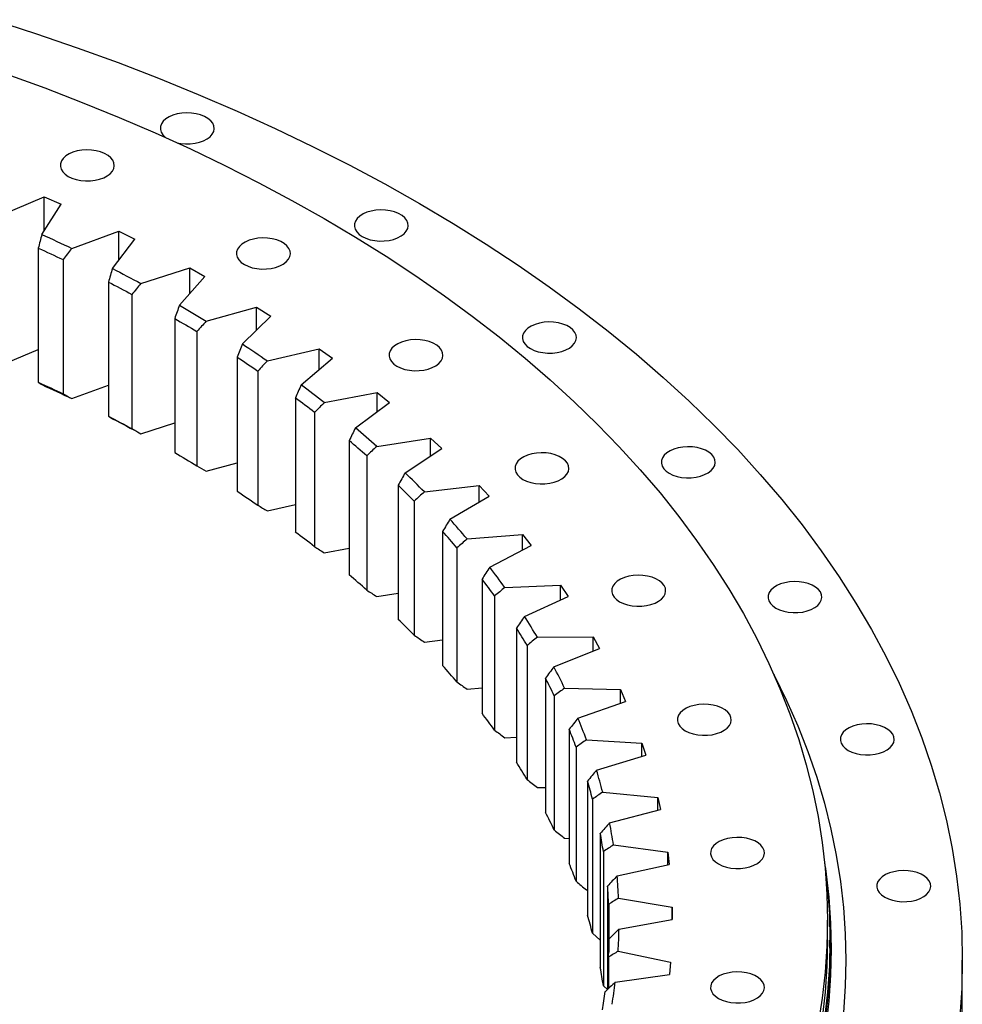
# Model space of a CAD drawing. Header units: millimetres. Extents: x -72 to 7356, y 4059 to 10126.
# Tile 10 of 10: x 5137 to 5522, y 7137 to 7539. Entities that reach past the tile are written whole.
import ezdxf

# ---------------------------------------------------------------- set-up
doc = ezdxf.new("R2010")
doc.units = ezdxf.units.MM
doc.header["$LTSCALE"] = 20

msp = doc.modelspace()

# ---------------------------------------------------------------- linework, layer by layer
at = {"color": 7, "linetype": 'Continuous', "lineweight": 25}
for p, q in [((5128.82, 7458.78), (5147.27, 7466.47)), ((5147.27, 7466.47), (5154.11, 7463.48)), ((5147.27, 7452.68), (5147.27, 7466.47)), ((5146.29, 7451.14), (5154.11, 7463.48)), ((5158.48, 7445.47), (5177.7, 7452.49)), ((5177.7, 7452.49), (5184.22, 7449.27)), ((5177.7, 7440.66), (5177.7, 7452.49)), ((5175.11, 7437.23), (5184.22, 7449.27)), ((5144.84, 7445.59), (5144.84, 7390.88)), ((5154.92, 7440.9), (5154.92, 7386.19)), ((5186.68, 7431.13), (5206.61, 7437.47)), ((5206.61, 7437.47), (5212.78, 7434.02)), ((5206.61, 7427.07), (5206.61, 7437.47)), ((5202.41, 7422.32), (5212.78, 7434.02)), ((5173.42, 7431.73), (5173.42, 7377.02)), ((5182.99, 7426.7), (5182.99, 7371.98)), ((5213.31, 7415.84), (5233.88, 7421.46)), ((5233.88, 7421.46), (5239.67, 7417.8)), ((5233.88, 7412.15), (5233.88, 7421.46)), ((5200.49, 7416.9), (5200.49, 7362.18)), ((5228.08, 7406.49), (5239.67, 7417.8)), ((5209.51, 7411.53), (5209.51, 7356.82)), ((5128.82, 7397.54), (5144.84, 7404.22)), ((5238.28, 7399.63), (5259.4, 7404.52)), ((5259.4, 7404.52), (5264.79, 7400.66)), ((5259.4, 7396.06), (5259.4, 7404.52)), ((5225.94, 7401.13), (5225.94, 7346.42)), ((5252.04, 7389.78), (5264.79, 7400.66)), ((5234.37, 7395.46), (5234.37, 7340.75)), ((5158.48, 7384.22), (5173.42, 7389.69)), ((5249.68, 7384.5), (5249.68, 7329.79)), ((5261.49, 7382.57), (5283.09, 7386.71)), ((5283.09, 7386.71), (5288.07, 7382.67)), ((5283.09, 7378.94), (5283.09, 7386.71)), ((5274.18, 7372.26), (5288.07, 7382.67)), ((5257.5, 7378.54), (5257.5, 7323.83)), ((5186.68, 7369.89), (5200.49, 7374.29)), ((5282.86, 7364.73), (5304.86, 7368.1)), ((5304.86, 7368.1), (5309.39, 7363.89)), ((5304.86, 7360.89), (5304.86, 7368.1)), ((5271.62, 7367.07), (5271.62, 7312.36)), ((5294.44, 7353.99), (5309.39, 7363.89)), ((5278.79, 7360.84), (5278.79, 7306.13)), ((5213.31, 7354.6), (5225.94, 7358.05)), ((5291.67, 7348.89), (5291.67, 7294.18)), ((5302.3, 7346.17), (5324.61, 7348.76)), ((5324.61, 7348.76), (5328.7, 7344.4)), ((5324.61, 7342.01), (5324.61, 7348.76)), ((5312.73, 7335.04), (5328.7, 7344.4)), ((5238.28, 7338.39), (5249.68, 7341.03)), ((5298.18, 7342.43), (5298.18, 7287.72)), ((5309.77, 7330.05), (5309.77, 7275.34)), ((5319.75, 7326.96), (5342.29, 7328.77)), ((5342.29, 7328.77), (5345.91, 7324.27)), ((5342.29, 7322.39), (5342.29, 7328.77)), ((5328.98, 7315.49), (5345.91, 7324.27)), ((5261.49, 7321.33), (5271.62, 7323.27)), ((5315.58, 7323.37), (5315.58, 7268.65)), ((5325.85, 7310.6), (5325.85, 7255.89)), ((5335.14, 7307.18), (5357.83, 7308.18)), ((5357.83, 7308.18), (5360.96, 7303.57)), ((5357.83, 7302.13), (5357.83, 7308.18)), ((5282.86, 7303.49), (5291.67, 7304.84)), ((5330.94, 7303.73), (5330.94, 7249.01)), ((5343.13, 7295.4), (5360.96, 7303.57)), ((5339.84, 7290.62), (5339.84, 7235.91)), ((5302.3, 7284.93), (5309.77, 7285.8)), ((5344.2, 7283.58), (5344.2, 7228.87)), ((5348.4, 7286.89), (5371.16, 7287.09)), ((5371.16, 7287.09), (5373.8, 7282.37)), ((5371.16, 7281.31), (5371.16, 7287.09)), ((5355.14, 7274.85), (5373.8, 7282.37)), ((5351.69, 7270.19), (5351.69, 7215.48)), ((5319.75, 7265.72), (5325.85, 7266.21)), ((5359.5, 7266.16), (5382.24, 7265.57)), ((5382.24, 7265.57), (5384.38, 7260.76)), ((5382.24, 7260.01), (5382.24, 7265.57)), ((5355.3, 7263.01), (5355.3, 7208.3)), ((5364.96, 7253.91), (5384.38, 7260.76)), ((5361.37, 7249.38), (5361.37, 7194.66)), ((5335.14, 7245.94), (5339.84, 7246.15)), ((5368.4, 7245.09), (5391.02, 7243.69)), ((5391.02, 7243.69), (5392.65, 7238.83)), ((5391.02, 7238.33), (5391.02, 7243.69)), ((5364.21, 7242.08), (5364.21, 7187.37)), ((5372.55, 7232.67), (5392.65, 7238.83)), ((5368.83, 7228.26), (5368.83, 7173.55)), ((5348.4, 7225.65), (5351.69, 7225.67)), ((5375.04, 7223.74), (5397.48, 7221.55)), ((5370.9, 7220.88), (5370.9, 7166.17)), ((5397.48, 7221.55), (5398.59, 7216.64)), ((5397.48, 7216.35), (5397.48, 7221.55)), ((5377.88, 7211.2), (5398.59, 7216.64)), ((5359.5, 7204.92), (5361.37, 7204.87)), ((5374.05, 7206.93), (5374.05, 7152.21)), ((5375.33, 7199.49), (5375.33, 7144.77)), ((5379.43, 7202.2), (5401.59, 7199.23)), ((5401.59, 7199.23), (5402.18, 7194.28)), ((5401.59, 7194.15), (5401.59, 7199.23)), ((5380.93, 7189.58), (5402.18, 7194.28)), ((5368.4, 7183.85), (5368.83, 7183.82)), ((5377, 7185.45), (5377, 7143.24)), ((5381.53, 7180.55), (5403.34, 7176.8)), ((5377.49, 7177.97), (5377.49, 7158.51)), ((5403.34, 7176.8), (5403.4, 7171.84)), ((5403.34, 7171.83), (5403.34, 7176.8)), ((5381.69, 7167.9), (5403.4, 7171.84)), ((5466.73, 7163.34), (5466.73, 7171.51)), ((5370.9, 7166.17), (5374.05, 7163.39)), ((5467.73, 7160.08), (5467.73, 7163.34)), ((5381.34, 7158.86), (5402.71, 7154.35)), ((5377.38, 7156.43), (5377.38, 7143.6)), ((5521.73, 7108.64), (5521.73, 7155.18)), ((5402.71, 7154.35), (5402.25, 7149.4)), ((5380.17, 7146.22), (5402.25, 7149.4)), ((5375.33, 7144.77), (5376.99, 7143.23))]:
    msp.add_line(p, q, dxfattribs=at)
at = {"color": 7, "linetype": 'Continuous', "lineweight": 25, "flags": 128}
for points in [[(5126.46, 7538.72), (5143.73, 7533.14), (5160.73, 7527.3), (5177.47, 7521.2), (5193.93, 7514.85), (5210.09, 7508.26), (5225.95, 7501.42), (5241.49, 7494.35), (5256.71, 7487.04), (5271.59, 7479.51), (5286.12, 7471.75), (5300.3, 7463.78)], [(5132, 7516.56), (5147.52, 7510.9), (5162.78, 7505.02), (5177.76, 7498.9), (5192.47, 7492.56), (5206.88, 7486), (5220.99, 7479.23), (5234.79, 7472.25), (5248.26, 7465.05), (5261.41, 7457.66)], [(5201.48, 7488.5), (5202.91, 7488.23), (5204.86, 7488.06), (5206.83, 7488.08), (5208.76, 7488.31), (5210.59, 7488.73), (5212.26, 7489.34), (5213.72, 7490.11), (5214.91, 7491.01), (5215.81, 7492.03), (5216.37, 7493.12), (5216.59, 7494.25), (5216.46, 7495.39), (5215.98, 7496.49), (5215.16, 7497.53), (5214.04, 7498.46), (5212.65, 7499.27), (5211.02, 7499.92), (5209.23, 7500.39), (5207.32, 7500.66), (5205.35, 7500.74), (5203.39, 7500.61), (5201.5, 7500.29), (5199.74, 7499.77), (5198.17, 7499.08), (5196.84, 7498.24), (5195.79, 7497.28), (5195.06, 7496.22), (5194.66, 7495.1), (5194.62, 7493.97), (5194.93, 7492.84), (5195.58, 7491.77), (5196.55, 7490.78), (5196.65, 7490.7)], [(5157.07, 7474.81), (5158.58, 7474.08), (5160.3, 7473.52), (5162.16, 7473.14), (5164.1, 7472.96), (5166.08, 7472.99), (5168.01, 7473.22), (5169.84, 7473.64), (5171.51, 7474.25), (5172.96, 7475.01), (5174.16, 7475.92), (5175.05, 7476.93), (5175.62, 7478.02), (5175.84, 7479.15), (5175.71, 7480.29), (5175.23, 7481.39), (5174.41, 7482.43), (5173.29, 7483.37), (5171.89, 7484.17), (5170.27, 7484.82), (5168.48, 7485.29), (5166.57, 7485.57), (5164.6, 7485.65), (5162.64, 7485.52), (5160.75, 7485.19), (5158.99, 7484.67), (5157.42, 7483.98), (5156.09, 7483.14), (5155.04, 7482.18), (5154.31, 7481.12), (5153.91, 7480.01), (5153.87, 7478.87), (5154.18, 7477.75), (5154.83, 7476.67), (5155.8, 7475.68), (5157.07, 7474.81)], [(5276.96, 7450.31), (5278.48, 7449.58), (5280.19, 7449.02), (5282.05, 7448.64), (5284, 7448.47), (5285.97, 7448.49), (5287.91, 7448.72), (5289.74, 7449.14), (5291.41, 7449.75), (5292.86, 7450.52), (5294.06, 7451.42), (5294.95, 7452.44), (5295.52, 7453.53), (5295.74, 7454.66), (5295.61, 7455.79), (5295.13, 7456.9), (5294.31, 7457.94), (5293.19, 7458.87), (5291.79, 7459.68), (5290.17, 7460.32), (5288.38, 7460.8), (5286.46, 7461.07), (5284.5, 7461.15), (5282.54, 7461.02), (5280.65, 7460.7), (5278.89, 7460.18), (5277.32, 7459.49), (5275.99, 7458.65), (5274.94, 7457.68), (5274.21, 7456.63), (5273.81, 7455.51), (5273.77, 7454.37), (5274.08, 7453.25), (5274.73, 7452.18), (5275.7, 7451.19), (5276.96, 7450.31)], [(5300.3, 7463.78), (5314.11, 7455.6), (5327.54, 7447.21), (5340.59, 7438.62), (5353.25, 7429.83), (5365.5, 7420.86), (5377.34, 7411.71), (5388.77, 7402.38), (5399.76, 7392.88), (5410.32, 7383.21), (5420.44, 7373.39), (5430.11, 7363.43), (5439.33, 7353.31), (5448.08, 7343.07), (5456.37, 7332.69), (5464.18, 7322.19), (5471.51, 7311.58), (5478.36, 7300.86), (5484.72, 7290.04), (5490.59, 7279.13), (5495.97, 7268.14), (5500.84, 7257.06), (5505.21, 7245.92), (5509.07, 7234.71), (5512.42, 7223.45), (5515.26, 7212.15), (5517.58, 7200.8), (5519.4, 7189.42), (5520.69, 7178.02), (5521.47, 7166.6), (5521.73, 7155.18), (5521.47, 7143.76), (5520.69, 7132.34)], [(5261.41, 7457.66), (5274.21, 7450.07), (5286.67, 7442.29), (5298.77, 7434.33), (5310.51, 7426.18), (5321.87, 7417.86), (5332.85, 7409.37), (5343.44, 7400.72), (5353.63, 7391.91), (5363.43, 7382.95), (5372.81, 7373.85), (5381.78, 7364.61), (5390.32, 7355.23), (5398.44, 7345.73), (5406.12, 7336.11), (5413.37, 7326.37), (5420.17, 7316.53), (5426.52, 7306.59), (5432.42, 7296.56), (5437.86, 7286.45), (5442.84, 7276.25), (5447.36, 7265.98), (5451.41, 7255.65), (5454.99, 7245.26), (5458.1, 7234.82), (5460.73, 7224.33), (5462.89, 7213.81), (5464.56, 7203.26), (5465.77, 7192.69), (5466.49, 7182.1), (5466.73, 7171.51), (5466.49, 7160.92), (5465.77, 7150.33), (5464.56, 7139.76), (5462.89, 7129.21)], [(5146.29, 7451.14), (5147.82, 7450.44), (5149.36, 7449.74), (5150.89, 7449.03), (5152.41, 7448.33), (5153.93, 7447.61), (5155.45, 7446.9), (5156.97, 7446.18), (5158.48, 7445.47)], [(5228.88, 7438.88), (5230.39, 7438.15), (5232.11, 7437.59), (5233.97, 7437.22), (5235.92, 7437.04), (5237.89, 7437.06), (5239.82, 7437.29), (5241.65, 7437.72), (5243.32, 7438.32), (5244.78, 7439.09), (5245.97, 7440), (5246.87, 7441.01), (5247.44, 7442.1), (5247.66, 7443.23), (5247.52, 7444.37), (5247.04, 7445.47), (5246.23, 7446.51), (5245.1, 7447.44), (5243.71, 7448.25), (5242.09, 7448.9), (5240.29, 7449.37), (5238.38, 7449.65), (5236.41, 7449.72), (5234.45, 7449.6), (5232.56, 7449.27), (5230.81, 7448.75), (5229.24, 7448.06), (5227.91, 7447.22), (5226.86, 7446.26), (5226.12, 7445.2), (5225.73, 7444.09), (5225.68, 7442.95), (5225.99, 7441.82), (5226.64, 7440.75), (5227.62, 7439.76), (5228.88, 7438.88)], [(5144.84, 7445.59), (5146.11, 7445.01), (5147.38, 7444.43), (5148.64, 7443.85), (5149.9, 7443.26), (5151.16, 7442.67), (5152.42, 7442.08), (5153.67, 7441.49), (5154.92, 7440.9)], [(5175.11, 7437.23), (5176.57, 7436.47), (5178.03, 7435.72), (5179.48, 7434.96), (5180.93, 7434.2), (5182.37, 7433.44), (5183.81, 7432.67), (5185.25, 7431.9), (5186.68, 7431.13)], [(5173.42, 7431.73), (5174.63, 7431.11), (5175.83, 7430.49), (5177.03, 7429.86), (5178.23, 7429.23), (5179.42, 7428.6), (5180.62, 7427.97), (5181.81, 7427.33), (5182.99, 7426.7)], [(5202.41, 7422.32), (5203.79, 7421.52), (5205.16, 7420.72), (5206.53, 7419.91), (5207.9, 7419.1), (5209.26, 7418.29), (5210.61, 7417.47), (5211.96, 7416.66), (5213.31, 7415.84)], [(5200.49, 7416.9), (5201.63, 7416.23), (5202.76, 7415.56), (5203.9, 7414.9), (5205.02, 7414.23), (5206.15, 7413.55), (5207.27, 7412.88), (5208.39, 7412.21), (5209.51, 7411.53)], [(5345.55, 7404.62), (5347.06, 7403.89), (5348.77, 7403.33), (5350.64, 7402.95), (5352.58, 7402.78), (5354.55, 7402.8), (5356.49, 7403.03), (5358.32, 7403.45), (5359.99, 7404.06), (5361.44, 7404.83), (5362.64, 7405.73), (5363.53, 7406.75), (5364.1, 7407.84), (5364.32, 7408.97), (5364.19, 7410.1), (5363.71, 7411.21), (5362.89, 7412.24), (5361.77, 7413.18), (5360.37, 7413.99), (5358.75, 7414.63), (5356.96, 7415.1), (5355.04, 7415.38), (5353.08, 7415.46), (5351.12, 7415.33), (5349.23, 7415), (5347.47, 7414.49), (5345.9, 7413.8), (5344.57, 7412.96), (5343.52, 7411.99), (5342.79, 7410.94), (5342.39, 7409.82), (5342.35, 7408.68), (5342.66, 7407.56), (5343.31, 7406.48), (5344.28, 7405.49), (5345.55, 7404.62)], [(5291.11, 7397.43), (5292.62, 7396.7), (5294.34, 7396.14), (5296.2, 7395.76), (5298.15, 7395.58), (5300.12, 7395.61), (5302.05, 7395.83), (5303.88, 7396.26), (5305.55, 7396.86), (5307.01, 7397.63), (5308.2, 7398.54), (5309.1, 7399.55), (5309.66, 7400.64), (5309.88, 7401.77), (5309.75, 7402.91), (5309.27, 7404.01), (5308.45, 7405.05), (5307.33, 7405.99), (5305.94, 7406.79), (5304.32, 7407.44), (5302.52, 7407.91), (5300.61, 7408.19), (5298.64, 7408.27), (5296.68, 7408.14), (5294.79, 7407.81), (5293.03, 7407.29), (5291.47, 7406.6), (5290.13, 7405.76), (5289.09, 7404.8), (5288.35, 7403.74), (5287.96, 7402.63), (5287.91, 7401.49), (5288.22, 7400.37), (5288.87, 7399.29), (5289.84, 7398.3), (5291.11, 7397.43)], [(5228.08, 7406.49), (5229.37, 7405.64), (5230.66, 7404.79), (5231.94, 7403.93), (5233.22, 7403.08), (5234.49, 7402.22), (5235.76, 7401.36), (5237.02, 7400.49), (5238.28, 7399.63)], [(5225.94, 7401.13), (5227.01, 7400.43), (5228.07, 7399.72), (5229.13, 7399.02), (5230.18, 7398.31), (5231.24, 7397.6), (5232.29, 7396.89), (5233.33, 7396.17), (5234.37, 7395.46)], [(5144.84, 7390.88), (5146.11, 7390.3), (5147.38, 7389.72), (5148.64, 7389.13), (5149.9, 7388.55), (5151.16, 7387.96), (5152.42, 7387.37), (5153.67, 7386.78), (5154.92, 7386.19)], [(5146.29, 7389.9), (5147.82, 7389.2), (5149.36, 7388.5), (5150.89, 7387.79), (5152.41, 7387.08), (5153.93, 7386.37), (5155.45, 7385.66), (5156.97, 7384.94), (5158.48, 7384.22)], [(5173.42, 7377.02), (5174.63, 7376.4), (5175.83, 7375.77), (5177.03, 7375.15), (5178.23, 7374.52), (5179.42, 7373.89), (5180.62, 7373.25), (5181.81, 7372.62), (5182.99, 7371.98)], [(5175.11, 7375.99), (5176.57, 7375.23), (5178.03, 7374.48), (5179.48, 7373.72), (5180.93, 7372.96), (5182.37, 7372.2), (5183.81, 7371.43), (5185.25, 7370.66), (5186.68, 7369.89)], [(5402.16, 7353.76), (5403.68, 7353.03), (5405.39, 7352.47), (5407.25, 7352.09), (5409.2, 7351.92), (5411.17, 7351.94), (5413.11, 7352.17), (5414.94, 7352.59), (5416.61, 7353.2), (5418.06, 7353.97), (5419.26, 7354.87), (5420.15, 7355.89), (5420.72, 7356.98), (5420.94, 7358.11), (5420.81, 7359.24), (5420.33, 7360.35), (5419.51, 7361.39), (5418.39, 7362.32), (5416.99, 7363.13), (5415.37, 7363.77), (5413.58, 7364.25), (5411.66, 7364.52), (5409.7, 7364.6), (5407.74, 7364.47), (5405.85, 7364.15), (5404.09, 7363.63), (5402.52, 7362.94), (5401.19, 7362.1), (5400.14, 7361.13), (5399.41, 7360.08), (5399.01, 7358.96), (5398.97, 7357.82), (5399.28, 7356.7), (5399.93, 7355.63), (5400.9, 7354.64), (5402.16, 7353.76)], [(5200.49, 7362.18), (5201.63, 7361.52), (5202.76, 7360.85), (5203.9, 7360.18), (5205.02, 7359.51), (5206.15, 7358.84), (5207.27, 7358.17), (5208.39, 7357.49), (5209.51, 7356.82)], [(5342.48, 7351.28), (5344, 7350.55), (5345.71, 7349.99), (5347.57, 7349.61), (5349.52, 7349.43), (5351.49, 7349.46), (5353.42, 7349.69), (5355.25, 7350.11), (5356.92, 7350.72), (5358.38, 7351.48), (5359.57, 7352.39), (5360.47, 7353.4), (5361.04, 7354.5), (5361.26, 7355.63), (5361.12, 7356.76), (5360.64, 7357.87), (5359.83, 7358.9), (5358.7, 7359.84), (5357.31, 7360.64), (5355.69, 7361.29), (5353.89, 7361.76), (5351.98, 7362.04), (5350.01, 7362.12), (5348.05, 7361.99), (5346.16, 7361.66), (5344.41, 7361.15), (5342.84, 7360.46), (5341.51, 7359.62), (5340.46, 7358.65), (5339.72, 7357.6), (5339.33, 7356.48), (5339.29, 7355.34), (5339.59, 7354.22), (5340.24, 7353.14), (5341.22, 7352.15), (5342.48, 7351.28)], [(5225.94, 7346.42), (5227.01, 7345.72), (5228.07, 7345.01), (5229.13, 7344.3), (5230.18, 7343.6), (5231.24, 7342.89), (5232.29, 7342.17), (5233.33, 7341.46), (5234.37, 7340.75)], [(5381.96, 7301.38), (5383.47, 7300.65), (5385.19, 7300.09), (5387.05, 7299.71), (5388.99, 7299.53), (5390.97, 7299.56), (5392.9, 7299.79), (5394.73, 7300.21), (5396.4, 7300.82), (5397.85, 7301.59), (5399.05, 7302.49), (5399.94, 7303.51), (5400.51, 7304.6), (5400.73, 7305.73), (5400.6, 7306.86), (5400.12, 7307.97), (5399.3, 7309), (5398.18, 7309.94), (5396.78, 7310.74), (5395.16, 7311.39), (5393.37, 7311.86), (5391.46, 7312.14), (5389.49, 7312.22), (5387.53, 7312.09), (5385.64, 7311.76), (5383.88, 7311.25), (5382.31, 7310.56), (5380.98, 7309.72), (5379.93, 7308.75), (5379.2, 7307.7), (5378.8, 7306.58), (5378.76, 7305.44), (5379.07, 7304.32), (5379.72, 7303.24), (5380.69, 7302.25), (5381.96, 7301.38)], [(5445.67, 7298.77), (5447.18, 7298.04), (5448.9, 7297.48), (5450.76, 7297.1), (5452.71, 7296.92), (5454.68, 7296.95), (5456.61, 7297.18), (5458.44, 7297.6), (5460.11, 7298.21), (5461.57, 7298.97), (5462.76, 7299.88), (5463.66, 7300.89), (5464.22, 7301.98), (5464.44, 7303.12), (5464.31, 7304.25), (5463.83, 7305.36), (5463.01, 7306.39), (5461.89, 7307.33), (5460.5, 7308.13), (5458.88, 7308.78), (5457.08, 7309.25), (5455.17, 7309.53), (5453.2, 7309.61), (5451.24, 7309.48), (5449.35, 7309.15), (5447.59, 7308.63), (5446.03, 7307.94), (5444.7, 7307.1), (5443.65, 7306.14), (5442.91, 7305.08), (5442.52, 7303.97), (5442.47, 7302.83), (5442.78, 7301.71), (5443.43, 7300.63), (5444.41, 7299.64), (5445.67, 7298.77)], [(5444.86, 7271.79), (5445.05, 7271.43), (5450.08, 7261.12), (5454.65, 7250.74), (5458.74, 7240.3), (5462.36, 7229.8), (5465.5, 7219.24), (5468.16, 7208.65), (5470.34, 7198.01), (5472.04, 7187.35), (5473.25, 7176.67), (5473.98, 7165.97), (5474.23, 7155.26), (5473.98, 7144.55), (5473.25, 7133.86)], [(5408.73, 7248.75), (5410.24, 7248.02), (5411.96, 7247.45), (5413.82, 7247.08), (5415.77, 7246.9), (5417.74, 7246.93), (5419.67, 7247.15), (5421.5, 7247.58), (5423.17, 7248.18), (5424.63, 7248.95), (5425.82, 7249.86), (5426.72, 7250.87), (5427.28, 7251.96), (5427.5, 7253.09), (5427.37, 7254.23), (5426.89, 7255.33), (5426.07, 7256.37), (5424.95, 7257.31), (5423.56, 7258.11), (5421.93, 7258.76), (5420.14, 7259.23), (5418.23, 7259.51), (5416.26, 7259.58), (5414.3, 7259.46), (5412.41, 7259.13), (5410.65, 7258.61), (5409.08, 7257.92), (5407.75, 7257.08), (5406.7, 7256.12), (5405.97, 7255.06), (5405.57, 7253.95), (5405.53, 7252.81), (5405.84, 7251.68), (5406.49, 7250.61), (5407.46, 7249.62), (5408.73, 7248.75)], [(5475.17, 7240.76), (5476.69, 7240.03), (5478.4, 7239.47), (5480.26, 7239.09), (5482.21, 7238.91), (5484.18, 7238.94), (5486.12, 7239.17), (5487.95, 7239.59), (5489.62, 7240.2), (5491.07, 7240.97), (5492.27, 7241.87), (5493.16, 7242.89), (5493.73, 7243.98), (5493.95, 7245.11), (5493.82, 7246.24), (5493.33, 7247.35), (5492.52, 7248.38), (5491.4, 7249.32), (5490, 7250.12), (5488.38, 7250.77), (5486.58, 7251.24), (5484.67, 7251.52), (5482.7, 7251.6), (5480.75, 7251.47), (5478.86, 7251.14), (5477.1, 7250.63), (5475.53, 7249.94), (5474.2, 7249.1), (5473.15, 7248.13), (5472.42, 7247.08), (5472.02, 7245.96), (5471.98, 7244.82), (5472.29, 7243.7), (5472.94, 7242.62), (5473.91, 7241.63), (5475.17, 7240.76)], [(5422.25, 7194.45), (5423.76, 7193.72), (5425.48, 7193.16), (5427.34, 7192.78), (5429.29, 7192.6), (5431.26, 7192.63), (5433.19, 7192.86), (5435.02, 7193.28), (5436.69, 7193.89), (5438.15, 7194.65), (5439.34, 7195.56), (5440.24, 7196.57), (5440.81, 7197.66), (5441.03, 7198.8), (5440.89, 7199.93), (5440.41, 7201.04), (5439.6, 7202.07), (5438.47, 7203.01), (5437.08, 7203.81), (5435.46, 7204.46), (5433.66, 7204.93), (5431.75, 7205.21), (5429.78, 7205.29), (5427.82, 7205.16), (5425.93, 7204.83), (5424.18, 7204.32), (5422.61, 7203.63), (5421.28, 7202.79), (5420.23, 7201.82), (5419.49, 7200.76), (5419.1, 7199.65), (5419.05, 7198.51), (5419.36, 7197.39), (5420.01, 7196.31), (5420.99, 7195.32), (5422.25, 7194.45)], [(5465.44, 7196.06), (5465.56, 7195.14), (5466.76, 7184.55), (5467.49, 7173.95), (5467.73, 7163.34), (5467.49, 7152.74), (5466.76, 7142.14), (5465.56, 7131.55)], [(5465.8, 7193.35), (5466.06, 7191.49), (5467.26, 7180.9), (5467.99, 7170.29), (5468.23, 7159.67), (5467.99, 7149.05), (5467.26, 7138.45), (5466.06, 7127.85)], [(5490.08, 7180.92), (5491.59, 7180.19), (5493.31, 7179.63), (5495.17, 7179.25), (5497.12, 7179.07), (5499.09, 7179.1), (5501.02, 7179.33), (5502.85, 7179.75), (5504.52, 7180.36), (5505.98, 7181.12), (5507.17, 7182.03), (5508.07, 7183.04), (5508.63, 7184.13), (5508.85, 7185.27), (5508.72, 7186.4), (5508.24, 7187.51), (5507.42, 7188.54), (5506.3, 7189.48), (5504.91, 7190.28), (5503.28, 7190.93), (5501.49, 7191.4), (5499.58, 7191.68), (5497.61, 7191.76), (5495.65, 7191.63), (5493.76, 7191.3), (5492, 7190.78), (5490.43, 7190.1), (5489.1, 7189.25), (5488.05, 7188.29), (5487.32, 7187.23), (5486.92, 7186.12), (5486.88, 7184.98), (5487.19, 7183.86), (5487.84, 7182.78), (5488.81, 7181.79), (5490.08, 7180.92)], [(5466.73, 7163.34), (5466.49, 7152.75), (5465.77, 7142.17), (5464.56, 7131.59)], [(5467.73, 7160.08), (5467.49, 7149.47), (5466.76, 7138.87), (5465.56, 7128.28)], [(5422.25, 7139.59), (5423.76, 7138.86), (5425.48, 7138.3), (5427.34, 7137.92), (5429.29, 7137.75), (5431.26, 7137.77), (5433.19, 7138), (5435.02, 7138.42), (5436.69, 7139.03), (5438.15, 7139.8), (5439.34, 7140.7), (5440.24, 7141.72), (5440.81, 7142.81), (5441.03, 7143.94), (5440.89, 7145.08), (5440.41, 7146.18), (5439.6, 7147.22), (5438.47, 7148.15), (5437.08, 7148.96), (5435.46, 7149.61), (5433.66, 7150.08), (5431.75, 7150.35), (5429.78, 7150.43), (5427.82, 7150.3), (5425.93, 7149.98), (5424.18, 7149.46), (5422.61, 7148.77), (5421.28, 7147.93), (5420.23, 7146.97), (5419.49, 7145.91), (5419.1, 7144.79), (5419.05, 7143.66), (5419.36, 7142.53), (5420.01, 7141.46), (5420.99, 7140.47), (5422.25, 7139.59)]]:
    msp.add_lwpolyline(points, dxfattribs=at)
at = {"color": 7, "linetype": 'Continuous', "lineweight": 25}
for centre, radius, start, end in [((4973.8, 7014.99), 466.78, 51.9515, 53.4107), ((4972.45, 7012.73), 463.75, 52.0738, 53.2884), ((5002.7, 7050.57), 420.94, 48.2751, 49.8385), ((5001.17, 7048.08), 418.2, 48.4061, 49.7075), ((5031.3, 7081.41), 378.87, 44.3325, 46.0095), ((5029.58, 7078.73), 376.41, 44.473, 45.869), ((5058.93, 7107.32), 340.98, 40.1026, 41.9016), ((4972.45, 6958.02), 463.75, 52.0738, 53.2884), ((5057.03, 7104.46), 338.77, 40.2533, 41.7509), ((5084.94, 7128.26), 307.58, 35.569, 37.4961), ((5001.17, 6993.37), 418.2, 48.4061, 49.7075), ((5082.88, 7125.27), 305.58, 35.7305, 37.3346), ((5108.7, 7144.42), 278.84, 30.7236, 32.7809), ((5029.58, 7024.02), 376.41, 44.473, 45.869), ((5106.48, 7141.33), 277.03, 30.896, 32.6085), ((5057.03, 7049.75), 338.77, 40.2533, 41.7509), ((5129.61, 7156.16), 254.86, 25.5698, 27.7542), ((5127.25, 7153), 253.2, 25.7528, 27.5712), ((5082.88, 7070.56), 305.58, 35.7305, 37.3346), ((5147.14, 7164.01), 235.64, 20.1262, 22.4278), ((5144.67, 7160.79), 234.11, 20.319, 22.2349), ((5106.48, 7086.62), 277.03, 30.896, 32.6085), ((5160.86, 7168.63), 221.17, 14.43, 16.831), ((5158.3, 7165.38), 219.72, 14.6311, 16.6298), ((5127.25, 7098.28), 253.2, 25.7528, 27.5712), ((5170.4, 7170.82), 211.37, 8.5375, 11.0121), ((5167.78, 7167.56), 209.99, 8.7449, 10.8048), ((5144.67, 7106.08), 234.11, 20.319, 22.2349), ((5175.52, 7171.47), 206.2, 2.5225, 5.0382), ((5172.87, 7168.21), 204.86, 2.7332, 4.8275), ((5158.3, 7110.67), 219.72, 14.6311, 16.6298), ((5176.1, 7171.52), 205.63, 356.4702, 358.9906), ((5173.44, 7168.25), 204.29, 356.6813, 358.7794), ((5167.78, 7112.85), 209.99, 8.7449, 10.8048), ((5172.1, 7171.93), 209.65, 350.4698, 352.9579), ((5169.47, 7168.66), 208.28, 350.6782, 352.7495)]:
    msp.add_arc(centre, radius, start, end, dxfattribs=at)
for points in [[(5146.29, 7451.14), (5145.8, 7449.29), (5145.32, 7447.44), (5144.84, 7445.59)], [(5158.48, 7445.47), (5157.29, 7443.94), (5156.11, 7442.42), (5154.92, 7440.9)], [(5175.11, 7437.23), (5174.55, 7435.4), (5173.99, 7433.57), (5173.42, 7431.73)], [(5186.68, 7431.13), (5185.45, 7429.65), (5184.22, 7428.17), (5182.99, 7426.7)], [(5202.41, 7422.32), (5201.77, 7420.52), (5201.13, 7418.71), (5200.49, 7416.9)], [(5213.31, 7415.84), (5212.04, 7414.4), (5210.78, 7412.96), (5209.51, 7411.53)], [(5228.08, 7406.49), (5227.37, 7404.7), (5226.66, 7402.92), (5225.94, 7401.13)], [(5238.28, 7399.63), (5236.98, 7398.24), (5235.68, 7396.85), (5234.37, 7395.46)], [(5144.84, 7390.88), (5145.32, 7390.55), (5145.8, 7390.23), (5146.29, 7389.9)], [(5252.04, 7389.78), (5251.25, 7388.02), (5250.47, 7386.26), (5249.68, 7384.5)], [(5154.92, 7386.19), (5156.11, 7385.53), (5157.29, 7384.88), (5158.48, 7384.22)], [(5261.49, 7382.57), (5260.16, 7381.23), (5258.83, 7379.89), (5257.5, 7378.54)], [(5173.42, 7377.02), (5173.99, 7376.68), (5174.55, 7376.33), (5175.11, 7375.99)], [(5182.99, 7371.98), (5184.22, 7371.29), (5185.45, 7370.59), (5186.68, 7369.89)], [(5274.18, 7372.26), (5273.33, 7370.53), (5272.47, 7368.8), (5271.62, 7367.07)], [(5282.86, 7364.73), (5281.5, 7363.44), (5280.15, 7362.14), (5278.79, 7360.84)], [(5209.51, 7356.82), (5210.78, 7356.08), (5212.04, 7355.34), (5213.31, 7354.6)], [(5294.44, 7353.99), (5293.52, 7352.29), (5292.59, 7350.59), (5291.67, 7348.89)], [(5302.3, 7346.17), (5300.93, 7344.93), (5299.55, 7343.68), (5298.18, 7342.43)], [(5234.37, 7340.75), (5235.68, 7339.96), (5236.98, 7339.17), (5238.28, 7338.39)], [(5312.73, 7335.04), (5311.74, 7333.38), (5310.76, 7331.71), (5309.77, 7330.05)], [(5257.5, 7323.83), (5258.83, 7323), (5260.16, 7322.17), (5261.49, 7321.33)], [(5319.75, 7326.96), (5318.36, 7325.77), (5316.97, 7324.57), (5315.58, 7323.37)], [(5328.98, 7315.49), (5327.93, 7313.86), (5326.89, 7312.23), (5325.85, 7310.6)], [(5278.79, 7306.13), (5280.15, 7305.25), (5281.5, 7304.37), (5282.86, 7303.49)], [(5335.14, 7307.18), (5333.74, 7306.03), (5332.34, 7304.88), (5330.94, 7303.73)], [(5343.13, 7295.4), (5342.04, 7293.81), (5340.94, 7292.21), (5339.84, 7290.62)], [(5298.18, 7287.72), (5299.55, 7286.79), (5300.93, 7285.86), (5302.3, 7284.93)], [(5348.4, 7286.89), (5347, 7285.78), (5345.6, 7284.68), (5344.2, 7283.58)], [(5355.14, 7274.85), (5353.99, 7273.29), (5352.84, 7271.74), (5351.69, 7270.19)], [(5315.58, 7268.65), (5316.97, 7267.68), (5318.36, 7266.7), (5319.75, 7265.72)], [(5359.5, 7266.16), (5358.1, 7265.11), (5356.7, 7264.06), (5355.3, 7263.01)], [(5364.96, 7253.91), (5363.76, 7252.4), (5362.57, 7250.89), (5361.37, 7249.38)], [(5330.94, 7249.01), (5332.34, 7247.99), (5333.74, 7246.96), (5335.14, 7245.94)], [(5368.4, 7245.09), (5367, 7244.09), (5365.61, 7243.09), (5364.21, 7242.08)], [(5372.55, 7232.67), (5371.31, 7231.2), (5370.07, 7229.73), (5368.83, 7228.26)], [(5344.2, 7228.87), (5345.6, 7227.79), (5347, 7226.72), (5348.4, 7225.65)], [(5375.04, 7223.74), (5373.66, 7222.79), (5372.28, 7221.84), (5370.9, 7220.88)], [(5377.88, 7211.2), (5376.6, 7209.77), (5375.32, 7208.35), (5374.05, 7206.93)], [(5355.3, 7208.3), (5356.7, 7207.17), (5358.1, 7206.05), (5359.5, 7204.92)], [(5379.43, 7202.2), (5378.06, 7201.3), (5376.69, 7200.39), (5375.33, 7199.49)], [(5364.21, 7187.37), (5365.61, 7186.2), (5367, 7185.02), (5368.4, 7183.85)], [(5380.93, 7189.58), (5379.62, 7188.2), (5378.31, 7186.82), (5377, 7185.45)], [(5381.53, 7180.55), (5380.18, 7179.69), (5378.84, 7178.83), (5377.49, 7177.97)], [(5381.69, 7167.9), (5380.36, 7166.56), (5379.02, 7165.23), (5377.68, 7163.9)], [(5381.34, 7158.86), (5380.02, 7158.05), (5378.7, 7157.24), (5377.38, 7156.43)], [(5380.17, 7146.22), (5378.81, 7144.94), (5377.44, 7143.66), (5376.08, 7142.37)]]:
    msp.add_open_spline(points, degree=3, dxfattribs=at)

doc.saveas('drawing.dxf')
